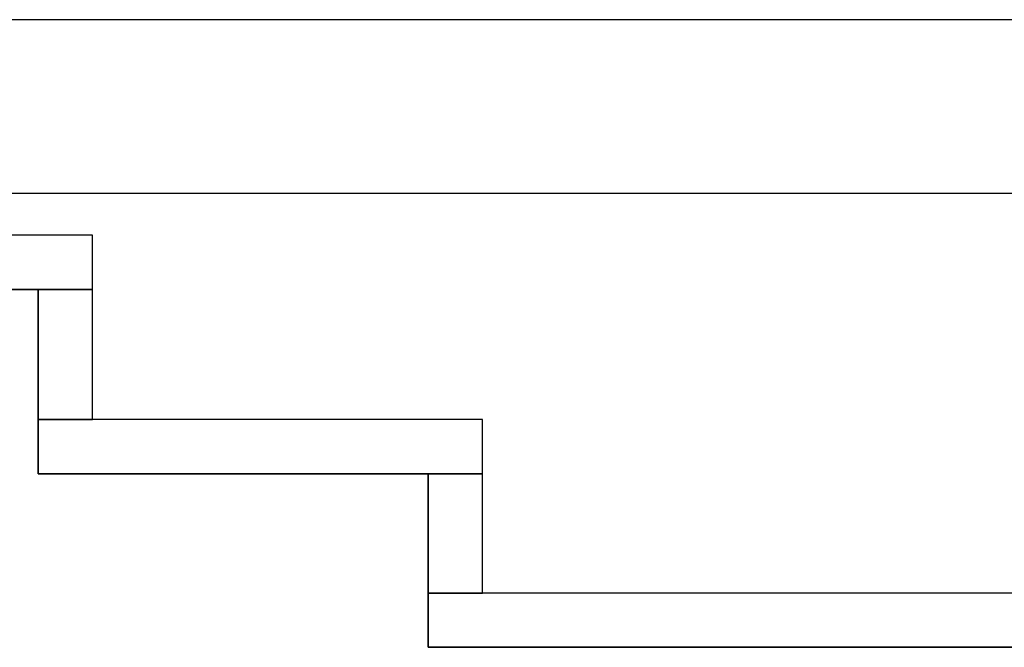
# Model space of a CAD drawing. Header units: metres. Extents: x 397.7 to 427.5, y 12.7 to 28.4.
# Tile 42 of 128: x 405.62 to 406.529, y 27.649 to 28.228. Entities that reach past the tile are written whole.
import ezdxf

# ---------------------------------------------------------------- set-up
doc = ezdxf.new("R2010")
doc.units = ezdxf.units.M
doc.layers.add('01_SUELOS', color=7, linetype='Continuous', lineweight=25, true_color=0x007f00)
doc.layers.add('A-WALL-____-MCUT', color=7, linetype='Continuous', lineweight=25)
doc.layers.add('A-WALL-____-OTLN', color=7, linetype='Continuous', lineweight=25)

# ---------------------------------------------------------------- blocks, each defined once
blk = doc.blocks.new('Family - Evans P5-151523-08_ENLLUMENAT_P5')
at = {"layer": 'A-WALL-____-MCUT', "color": 253, "true_color": 0xaaaaaa}
for p, q in [((25.58769, 0.16), (0.03315, 0.16)), ((0, 0), (25.55599, 0))]:
    blk.add_line(p, q, dxfattribs=at)
at = {"layer": 'A-WALL-____-OTLN', "color": 253, "true_color": 0xaaaaaa}
for p, q in [((25.58769, 0.16), (0.03315, 0.16)), ((0, 0), (25.55599, 0))]:
    blk.add_line(p, q, dxfattribs=at)
at = {"layer": 'A-WALL-____-OTLN', "color": 253, "lineweight": 18, "true_color": 0xaaaaaa}
blk.add_line((0, 0), (25.55599, 0), dxfattribs=at)
blk = doc.blocks.new('Family - Evans P5-151588-08_ENLLUMENAT_P5')
at = {"layer": 'A-WALL-____-MCUT', "color": 253, "true_color": 0xaaaaaa}
for p, q in [((0.12, 0.05), (0, 0.05)), ((0, 0.05), (0, 0)), ((0.12, 0), (0.12, 0.05)), ((0, 0), (0.12, 0))]:
    blk.add_line(p, q, dxfattribs=at)
at = {"layer": 'A-WALL-____-OTLN', "color": 253, "true_color": 0xaaaaaa}
for p, q in [((0.12, 0.05), (0, 0.05)), ((0, 0.05), (0, 0)), ((0.12, 0), (0.12, 0.05)), ((0, 0), (0.12, 0))]:
    blk.add_line(p, q, dxfattribs=at)
at = {"layer": 'A-WALL-____-OTLN', "color": 253, "lineweight": 18, "true_color": 0xaaaaaa}
blk.add_line((0, 0), (0.12, 0), dxfattribs=at)
blk = doc.blocks.new('Family - Evans P5-151606-08_ENLLUMENAT_P5')
at = {"layer": 'A-WALL-____-MCUT', "color": 253, "true_color": 0xaaaaaa}
for p, q in [((2.89049, 0.05), (0, 0.05)), ((0, 0.05), (0, 0)), ((0, 0), (2.89049, 0))]:
    blk.add_line(p, q, dxfattribs=at)
at = {"layer": 'A-WALL-____-OTLN', "color": 253, "true_color": 0xaaaaaa}
for p, q in [((2.89049, 0.05), (0, 0.05)), ((0, 0.05), (0, 0)), ((0, 0), (2.89049, 0))]:
    blk.add_line(p, q, dxfattribs=at)
at = {"layer": 'A-WALL-____-OTLN', "color": 253, "lineweight": 18, "true_color": 0xaaaaaa}
blk.add_line((0, 0), (2.89049, 0), dxfattribs=at)
blk = doc.blocks.new('Family - Evans P5-151662-08_ENLLUMENAT_P5')
at = {"layer": 'A-WALL-____-MCUT', "color": 253, "true_color": 0xaaaaaa}
for p, q in [((0.11, 0.05), (0, 0.05)), ((0, 0.05), (0, 0)), ((0.11, 0), (0.11, 0.05)), ((0, 0), (0.11, 0))]:
    blk.add_line(p, q, dxfattribs=at)
at = {"layer": 'A-WALL-____-OTLN', "color": 253, "true_color": 0xaaaaaa}
for p, q in [((0.11, 0.05), (0, 0.05)), ((0, 0.05), (0, 0)), ((0.11, 0), (0.11, 0.05)), ((0, 0), (0.11, 0))]:
    blk.add_line(p, q, dxfattribs=at)
at = {"layer": 'A-WALL-____-OTLN', "color": 253, "lineweight": 18, "true_color": 0xaaaaaa}
blk.add_line((0, 0), (0.11, 0), dxfattribs=at)
blk = doc.blocks.new('Family - Evans P5-151696-08_ENLLUMENAT_P5')
at = {"layer": 'A-WALL-____-MCUT', "color": 253, "true_color": 0xaaaaaa}
for p, q in [((0.41, 0.05), (0, 0.05)), ((0, 0.05), (0, 0)), ((0.41, 0), (0.41, 0.05)), ((0, 0), (0.41, 0))]:
    blk.add_line(p, q, dxfattribs=at)
at = {"layer": 'A-WALL-____-OTLN', "color": 253, "true_color": 0xaaaaaa}
for p, q in [((0.41, 0.05), (0, 0.05)), ((0, 0.05), (0, 0)), ((0.41, 0), (0.41, 0.05)), ((0, 0), (0.41, 0))]:
    blk.add_line(p, q, dxfattribs=at)
at = {"layer": 'A-WALL-____-OTLN', "color": 253, "lineweight": 18, "true_color": 0xaaaaaa}
blk.add_line((0, 0), (0.41, 0), dxfattribs=at)
blk = doc.blocks.new('Family - Paviment P5-151720-08_ENLLUMENAT_P5')
at = {"layer": '01_SUELOS', "color": 9, "true_color": 0xaad4aa}
for p, q in [((7.34176, 14.86885), (6.04176, 14.86885)), ((6.04176, 14.86885), (7.34176, 14.86885)), ((7.34176, 14.69885), (7.34176, 14.86885)), ((7.34176, 14.86885), (7.34176, 14.69885)), ((7.70176, 14.69885), (7.34176, 14.69885)), ((7.34176, 14.69885), (7.70176, 14.69885)), ((7.70176, 14.53885), (7.70176, 14.69885)), ((7.70176, 14.69885), (7.70176, 14.53885)), ((10.69176, 14.53885), (7.70176, 14.53885)), ((7.70176, 14.53885), (10.69176, 14.53885))]:
    blk.add_line(p, q, dxfattribs=at)
blk = doc.blocks.new('Family - Evans P5-151964-08_ENLLUMENAT_P5')
at = {"layer": 'A-WALL-____-MCUT', "color": 253, "true_color": 0xaaaaaa}
for p, q in [((1.25, 0.05), (0, 0.05)), ((0, 0.05), (0, 0)), ((1.25, 0), (1.25, 0.05)), ((0, 0), (1.25, 0))]:
    blk.add_line(p, q, dxfattribs=at)
at = {"layer": 'A-WALL-____-OTLN', "color": 253, "true_color": 0xaaaaaa}
for p, q in [((1.25, 0.05), (0, 0.05)), ((0, 0.05), (0, 0)), ((1.25, 0), (1.25, 0.05)), ((0, 0), (1.25, 0))]:
    blk.add_line(p, q, dxfattribs=at)
at = {"layer": 'A-WALL-____-OTLN', "color": 253, "lineweight": 18, "true_color": 0xaaaaaa}
blk.add_line((0, 0), (1.25, 0), dxfattribs=at)
blk = doc.blocks.new('LONDR55-XX_ZZ-ARQ-CAA-M3D-Londres55_ifc-1-08_ENLLUMENAT_P5')
at = {"layer": '01_SUELOS', "color": 253, "lineweight": 18, "true_color": 0xaaaaaa}
blk.add_blockref('Family - Paviment P5-151720-08_ENLLUMENAT_P5', (398.29523, 13.11061), dxfattribs=at)
at = {"layer": 'A-WALL-____-OTLN', "color": 253, "lineweight": 18, "true_color": 0xaaaaaa}
for name, p, rotation in [('Family - Evans P5-151523-08_ENLLUMENAT_P5', (426.84641, 28.22825), 180), ('Family - Evans P5-151588-08_ENLLUMENAT_P5', (405.63698, 27.97946), 270), ('Family - Evans P5-151662-08_ENLLUMENAT_P5', (405.99698, 27.80946), 270)]:
    blk.add_blockref(name, p, dxfattribs=dict(at, rotation=rotation))
for name, p in [('Family - Evans P5-151964-08_ENLLUMENAT_P5', (404.43698, 27.97946)), ('Family - Evans P5-151696-08_ENLLUMENAT_P5', (405.63698, 27.80946)), ('Family - Evans P5-151606-08_ENLLUMENAT_P5', (405.99698, 27.64946))]:
    blk.add_blockref(name, p, dxfattribs=at)

msp = doc.modelspace()

# ---------------------------------------------------------------- block references
at = {"lineweight": 5}
msp.add_blockref('LONDR55-XX_ZZ-ARQ-CAA-M3D-Londres55_ifc-1-08_ENLLUMENAT_P5', (0, 0), dxfattribs=at)

doc.saveas('drawing.dxf')
